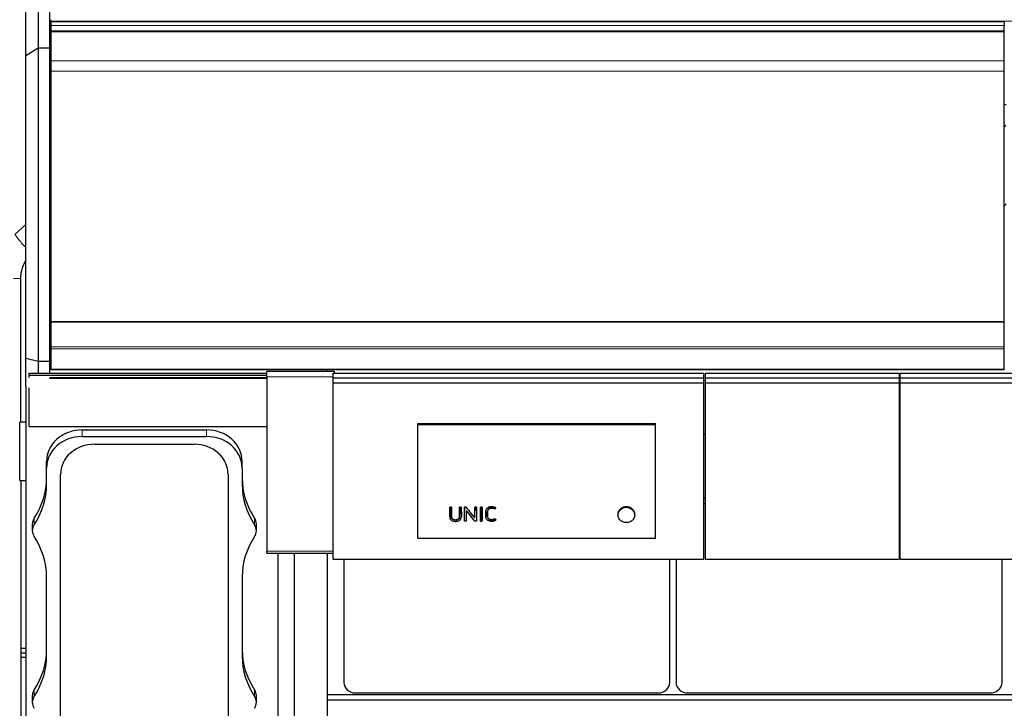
# Model space of a CAD drawing. Header units: inches. Extents: x 0 to 23760, y -13 to 16800.
# Tile 208 of 256: x 16301 to 17961, y 12706 to 13866. Entities that reach past the tile are written whole.
import ezdxf

# ---------------------------------------------------------------- set-up
doc = ezdxf.new("R2010")
doc.units = ezdxf.units.IN
doc.layers.add('1', color=7, linetype='Continuous', true_color=0xffffff)
doc.layers.add('254', color=7, linetype='Continuous', true_color=0xffffff)

msp = doc.modelspace()

# ---------------------------------------------------------------- linework, layer by layer
at = {"layer": '1', "color": 2, "linetype": 'Continuous', "lineweight": 25}
for p, q in [((16332.123, 14094.819), (16332.123, 13818.093)), ((16351.123, 14094.819), (16351.123, 13818.093)), ((16311.123, 13805.35), (16311.123, 14076.192)), ((16353.623, 13863.54), (16353.623, 13866.096)), ((16353.623, 13862.237), (16353.623, 13863.54)), ((17960.623, 13862.237), (16353.623, 13862.237)), ((16353.623, 13862.237), (16353.623, 13845.254)), ((17960.623, 13862.237), (17960.623, 13856.315)), ((16353.623, 13847.409), (16353.623, 13856.315)), ((16353.623, 13846.094), (16353.623, 13847.409)), ((16353.623, 13845.938), (16353.623, 13846.094)), ((16353.623, 13845.825), (16353.623, 13845.938)), ((16353.623, 13796.982), (16353.623, 13845.825)), ((16353.623, 13845.254), (16353.623, 13839.02)), ((17960.623, 13847.409), (17960.623, 13856.315)), ((17960.623, 13846.094), (17960.623, 13847.409)), ((17960.623, 13845.938), (17960.623, 13846.094)), ((17960.623, 13845.825), (17960.623, 13845.938)), ((17960.623, 13796.982), (17960.623, 13845.825)), ((16353.623, 13839.02), (16353.623, 13818.096)), ((16332.123, 13818.093), (16311.123, 13805.35)), ((16351.123, 13818.093), (16332.123, 13818.093)), ((16332.123, 13818.093), (16332.123, 13290.266)), ((16351.123, 13818.093), (16351.123, 13290.266)), ((16353.623, 13818.096), (16353.623, 13774.387)), ((16311.123, 13295.406), (16311.123, 13805.35)), ((16353.623, 13779.241), (16353.623, 13796.982)), ((17960.623, 13779.241), (17960.623, 13796.982)), ((16353.623, 13357.479), (16353.623, 13779.241)), ((17960.623, 13357.479), (17960.623, 13779.241)), ((16353.623, 13774.387), (16353.623, 13294.335)), ((17960.623, 13723.054), (17963.619, 13723.054)), ((16353.624, 13560.065), (16351.123, 13557.762)), ((16311.125, 13520.913), (16293.573, 13504.743)), ((16351.124, 13500.656), (16353.625, 13502.96)), ((16303.218, 13187.892), (16302.971, 13430.125)), ((16351.122, 13345.868), (16353.623, 13345.868)), ((16353.623, 13357.479), (17960.623, 13357.479)), ((16353.623, 13356.912), (16353.623, 13357.479)), ((16353.623, 13356.912), (17960.623, 13356.912)), ((16353.623, 13314.771), (16353.623, 13356.912)), ((17960.623, 13356.912), (17960.623, 13357.479)), ((17960.623, 13314.771), (17960.623, 13356.912)), ((16353.623, 13311.662), (16353.623, 13314.771)), ((16353.623, 13277.539), (16353.623, 13311.662)), ((17960.623, 13311.662), (17960.623, 13314.771)), ((17960.623, 13277.539), (17960.623, 13311.662)), ((16311.123, 13248.687), (16311.123, 13295.406)), ((16332.123, 13290.266), (16311.123, 13295.406)), ((16353.623, 13294.335), (16353.623, 13281.535)), ((16332.123, 13290.266), (16332.123, 13270.362)), ((16351.123, 13290.266), (16332.123, 13290.266)), ((16351.123, 13290.266), (16351.123, 13270.362)), ((16353.623, 13281.535), (16353.623, 13276.043)), ((16353.623, 13277.539), (16353.623, 13277.003)), ((16353.623, 13276.043), (16353.623, 13277.003)), ((17960.623, 13277.003), (17960.623, 13277.539)), ((17960.623, 13276.043), (17960.623, 13277.003)), ((16317.147, 13267.365), (16317.147, 13270.362)), ((16317.147, 13270.362), (16717.647, 13270.362)), ((16317.147, 13263.416), (16317.147, 13267.365)), ((16317.147, 13267.365), (16717.647, 13267.365)), ((17960.623, 13276.043), (16353.623, 13276.043)), ((16831.147, 13273.164), (16717.647, 13273.164)), ((16717.647, 13264.394), (16717.647, 13273.164)), ((16717.647, 13264.394), (16717.647, 12970.846)), ((16819.123, 13276.043), (16819.123, 13273.164)), ((16831.147, 13273.164), (16831.147, 13270.831)), ((16311.123, 13248.684), (16311.123, 12563.971)), ((16317.147, 13180.686), (16317.147, 13245.905)), ((16311.123, 13187.901), (16301.123, 13187.901)), ((16301.123, 13089.901), (16301.123, 13187.901)), ((16317.147, 13180.686), (16717.647, 13180.686)), ((16972.385, 13185.589), (17372.885, 13185.589)), ((16972.385, 13183.987), (16972.385, 13185.589)), ((16972.385, 12992.827), (16972.385, 13183.987)), ((16972.385, 13183.987), (17372.885, 13183.987)), ((17372.885, 13183.987), (17372.885, 13185.589)), ((17372.885, 12992.827), (17372.885, 13183.987)), ((16406.147, 13174.97), (16616.147, 13174.97)), ((16406.147, 13163.888), (16616.147, 13163.888)), ((17454.409, 13168.449), (17456.401, 13168.449)), ((17783.427, 13168.449), (17785.42, 13168.449)), ((16427.147, 13150.915), (16595.147, 13150.915)), ((16346.318, 13110.818), (16346.318, 13121.9)), ((16346.318, 13083.119), (16346.318, 13110.818)), ((16675.977, 13110.818), (16675.977, 13121.9)), ((16675.977, 13110.818), (16675.977, 13083.119)), ((16369.943, 12643.364), (16369.943, 13100.174)), ((16652.352, 13100.174), (16652.352, 12643.364)), ((16301.123, 13089.901), (16311.123, 13089.901)), ((16303.889, 12529.212), (16303.318, 13089.89)), ((17025.846, 13044.666), (17025.846, 13045.107)), ((17025.846, 13045.107), (17028.646, 13045.107)), ((17028.646, 13044.666), (17025.846, 13044.666)), ((17028.646, 13044.666), (17028.646, 13045.107)), ((17042.61, 13044.666), (17042.61, 13045.107)), ((17042.61, 13045.107), (17045.411, 13045.107)), ((17045.411, 13044.666), (17042.61, 13044.666)), ((17045.411, 13044.666), (17045.411, 13045.107)), ((17050.636, 13044.666), (17050.636, 13045.107)), ((17053.479, 13045.107), (17050.636, 13045.107)), ((17050.636, 13044.666), (17053.479, 13044.666)), ((17053.479, 13044.666), (17053.479, 13045.107)), ((17068.292, 13044.666), (17068.292, 13045.107)), ((17071.092, 13045.107), (17068.292, 13045.107)), ((17068.292, 13044.666), (17071.092, 13044.666)), ((17071.092, 13044.666), (17071.092, 13045.107)), ((17077.565, 13044.666), (17077.565, 13045.107)), ((17077.565, 13045.107), (17080.366, 13045.107)), ((17080.366, 13044.666), (17077.565, 13044.666)), ((17080.366, 13044.666), (17080.366, 13045.107)), ((17456.376, 13059.992), (17454.376, 13059.992)), ((17456.376, 13050.757), (17454.376, 13050.757)), ((17785.366, 13059.992), (17783.366, 13059.992)), ((17785.366, 13050.757), (17783.366, 13050.757)), ((17025.811, 13029.283), (17025.811, 13028.735)), ((17045.443, 13028.468), (17045.423, 13038.261)), ((17045.443, 13028.451), (17045.443, 13028.468)), ((17050.588, 13021.215), (17050.623, 13038.261)), ((17053.45, 13037.333), (17053.484, 13021.215)), ((17068.192, 13021.215), (17055.274, 13037.824)), ((17060.033, 13036.226), (17066.431, 13027.991)), ((17068.259, 13028.474), (17068.279, 13038.261)), ((17071.104, 13038.261), (17071.14, 13021.215)), ((17077.553, 13038.261), (17077.518, 13021.215)), ((17080.414, 13021.215), (17080.378, 13038.261)), ((17086.629, 13029.189), (17086.629, 13028.641)), ((17089.491, 13029.961), (17089.491, 13030.498)), ((17103.435, 13043.141), (17103.435, 13043.586)), ((17309.47, 13033.144), (17309.47, 13031.512)), ((17337.663, 13031.512), (17337.663, 13033.143)), ((16322.318, 13016.346), (16322.318, 13005.264)), ((16699.977, 13005.264), (16699.977, 13016.346)), ((17050.588, 13021.215), (17050.588, 13021.859)), ((17053.484, 13021.215), (17050.588, 13021.215)), ((17053.484, 13021.215), (17053.484, 13021.859)), ((17071.14, 13021.215), (17068.192, 13021.215)), ((17071.14, 13021.215), (17071.14, 13021.859)), ((17077.518, 13021.215), (17077.518, 13021.859)), ((17077.518, 13021.215), (17080.414, 13021.215)), ((17080.414, 13021.215), (17080.414, 13021.859)), ((17102.205, 13024.63), (17102.205, 13025.226)), ((17102.205, 13024.63), (17103.532, 13022.779)), ((17103.532, 13022.779), (17103.532, 13023.4)), ((16972.385, 12992.827), (17372.885, 12992.827)), ((16717.647, 12967.617), (16717.647, 12970.846)), ((16717.647, 12967.617), (16829.372, 12967.617)), ((16736.123, 12967.611), (16736.117, 12481.439)), ((16764.117, 12481.439), (16764.123, 12967.611)), ((16819.123, 12967.616), (16819.123, 12563.971)), ((16847.385, 12957.273), (16847.385, 12749.406)), ((17396.861, 12749.406), (17396.861, 12957.273)), ((17407.385, 12957.273), (17407.385, 12749.406)), ((17956.861, 12749.406), (17956.861, 12957.273)), ((16346.318, 12793.954), (16346.318, 12927.409)), ((16675.977, 12927.409), (16675.977, 12793.954)), ((16303.605, 12807.262), (16311.123, 12807.262)), ((16303.613, 12799.332), (16311.123, 12799.332)), ((16311.123, 12791.331), (16303.622, 12791.331)), ((16819.199, 12729.387), (21581.123, 12729.387)), ((16867.123, 12731.898), (17377.123, 12731.898)), ((17427.123, 12731.898), (17937.123, 12731.898)), ((16322.318, 12727.18), (16322.318, 12716.099)), ((16699.977, 12716.099), (16699.977, 12727.18)), ((16819.199, 12720.251), (21581.123, 12720.251))]:
    msp.add_line(p, q, dxfattribs=at)
at = {"layer": '1', "color": 110, "linetype": 'Continuous', "lineweight": 13}
for p, q in [((16353.623, 13863.54), (21578.623, 13863.54)), ((16353.623, 13856.315), (17960.623, 13856.315)), ((16353.623, 13847.409), (17960.623, 13847.409)), ((16353.623, 13846.094), (17960.623, 13846.094)), ((16353.623, 13845.938), (17960.623, 13845.938)), ((16353.623, 13845.825), (17960.623, 13845.825)), ((16353.623, 13796.982), (17960.623, 13796.982)), ((16353.623, 13779.241), (17960.623, 13779.241)), ((16302.971, 13430.125), (16302.971, 13430.125)), ((16353.623, 13314.771), (17960.623, 13314.771)), ((16353.623, 13311.662), (17960.623, 13311.662)), ((16353.623, 13277.539), (17960.623, 13277.539)), ((16353.623, 13277.003), (17960.623, 13277.003)), ((16351.127, 13263.416), (16717.647, 13263.416)), ((16351.127, 13261.804), (16717.647, 13261.804)), ((16829.372, 13264.394), (16717.647, 13264.394)), ((16406.147, 13163.888), (16406.147, 13174.97)), ((16616.147, 13163.888), (16616.147, 13174.97)), ((17096.248, 13044.977), (17096.248, 13045.417)), ((17025.834, 13038.261), (17025.834, 13038.728)), ((17028.659, 13038.261), (17028.659, 13038.728)), ((17042.598, 13038.261), (17042.598, 13038.728)), ((17045.423, 13038.261), (17045.423, 13038.728)), ((17045.443, 13028.468), (17045.443, 13029.018)), ((17050.623, 13038.261), (17050.623, 13038.728)), ((17053.45, 13037.333), (17053.45, 13037.334)), ((17060.033, 13036.226), (17060.033, 13036.706)), ((17066.431, 13027.991), (17066.431, 13028.545)), ((17068.259, 13028.474), (17068.259, 13029.023)), ((17068.279, 13038.261), (17068.279, 13038.728)), ((17071.104, 13038.261), (17071.104, 13038.728)), ((17077.553, 13038.261), (17077.553, 13038.728)), ((17080.378, 13038.261), (17080.378, 13038.728)), ((17086.67, 13038.005), (17086.67, 13038.473)), ((17311.9, 13040.071), (17311.9, 13038.615)), ((17335.233, 13040.071), (17335.233, 13038.615)), ((16325.425, 13015.342), (16325.425, 13026.424)), ((16696.87, 13015.342), (16696.87, 13026.424)), ((16717.647, 12970.846), (16829.372, 12970.846)), ((16325.425, 12726.177), (16325.425, 12737.259)), ((16696.87, 12726.177), (16696.87, 12737.259))]:
    msp.add_line(p, q, dxfattribs=at)
at = {"layer": '1', "color": 2, "linetype": 'Continuous', "lineweight": 25}
for centre, major_axis, ratio, start_param, end_param in [((17736.463, 13729.814), (244, 0), 0.46174861, 5.87713446, 5.90943396), ((17736.463, 13596.762), (244, 0), 0.46174861, 5.87713446, 5.90943396), ((16406.147, 13121.9), (-59.83, 0), 0.88701083, 4.71238898, 6.28318531), ((16406.147, 13110.818), (-59.83, 0), 0.88701083, 4.71238898, 6.28318531), ((16616.147, 13121.9), (-59.83, 0), 0.88701083, 3.14159265, 4.71238898), ((16616.147, 13110.818), (-59.83, 0), 0.88701083, 3.14159265, 4.71238898), ((16427.147, 13100.174), (-57.204, 0), 0.88701083, 4.71238898, 6.28318531), ((16595.147, 13100.174), (-57.204, 0), 0.88701083, 3.14159265, 4.71238898), ((16196.147, 13094.201), (150.17, 0), 0.88701083, 5.74936516, 6.28318531), ((16196.147, 13083.119), (150.17, 0), 0.88701083, 5.74936516, 6.28318531), ((16826.147, 13094.201), (150.17, 0), 0.88701083, 3.14159265, 3.67541281), ((16826.147, 13083.119), (150.17, 0), 0.88701083, 3.14159265, 3.67541281), ((17045.4, 13655.623), (-1.929, 1219.029), 0.00090613, 2.10139844, 2.11065922), ((17050.646, 13639.371), (1.909, 1198.887), 0.00090032, 4.17130065, 4.18763657), ((17054.452, 13037.325), (-1.001, 0.044), 0.8870641, 3.78857302, 6.32444833), ((17053.426, 13639.641), (-1.91, 1199.227), 0.00090042, 2.09653496, 2.11197745), ((17050.167, 13640.343), (-759.097, 1185.966), 0.24187472, 1.94425658, 1.95214218), ((17067.258, 13028.482), (-1.001, 0.027), 0.87697787, 0.62372673, 3.16307828), ((17068.302, 13645.62), (1.917, 1206.632), 0.00090256, 4.17603531, 4.18536641), ((17071.082, 13640.951), (-1.911, 1200.848), 0.00090089, 2.0961246, 2.11243929), ((17077.576, 13639.363), (1.909, 1198.88), 0.00090032, 4.17130476, 4.18764073), ((17080.356, 13637.773), (-1.907, 1196.913), 0.00089975, 2.09496152, 2.11131884), ((17323.567, 13031.67), (-14.051, 0), 0.88701083, 3.73269857, 5.69207939), ((16344.647, 13005.264), (-22.33, 0), 0.88701083, 5.74936516, 6.81700546), ((16344.647, 13016.346), (-22.33, 0), 0.88701083, 5.74936516, 6.28318531), ((16677.647, 13016.346), (-22.33, 0), 0.88701083, 3.14159265, 3.67541281), ((16677.647, 13005.264), (-22.33, 0), 0.88701083, 2.6077725, 3.67541281), ((17083.552, 13682.129), (-715.132, 1239.477), 0.23846327, 1.98683067, 1.98854641), ((16196.147, 12927.409), (150.17, 0), 0.88701083, 0, 0.53382015), ((16826.147, 12927.409), (150.17, 0), 0.88701083, 2.6077725, 3.14159265), ((16196.147, 12805.036), (150.17, 0), 0.88701083, 5.74936516, 6.28318531), ((16826.147, 12805.036), (150.17, 0), 0.88701083, 3.14159265, 3.67541281), ((16196.147, 12793.954), (150.17, 0), 0.88701083, 5.74936516, 6.28318531), ((16826.147, 12793.954), (150.17, 0), 0.88701083, 3.14159265, 3.67541281), ((16867.123, 12749.406), (19.738, 0), 0.88701083, 3.14159245, 4.7123892), ((17377.123, 12749.406), (19.738, 0), 0.88701083, 4.71238875, 6.2831855), ((17427.123, 12749.406), (19.738, 0), 0.88701083, 3.14159245, 4.7123892), ((17937.123, 12749.406), (19.738, 0), 0.88701083, 4.71238875, 6.2831855), ((16344.647, 12727.18), (-22.33, 0), 0.88701083, 5.74936516, 6.28318531), ((16677.647, 12727.18), (-22.33, 0), 0.88701083, 3.14159265, 3.67541281), ((16344.647, 12716.099), (-22.33, 0), 0.88701083, 5.74936516, 6.81700546), ((16677.647, 12716.099), (-22.33, 0), 0.88701083, 2.6077725, 3.67541281)]:
    msp.add_ellipse(centre, major_axis=major_axis, ratio=ratio, start_param=start_param, end_param=end_param, dxfattribs=at)
at = {"layer": '1', "color": 110, "linetype": 'Continuous', "lineweight": 13}
for centre, major_axis, ratio, start_param, end_param in [((16307.802, 13489.298), (14.229, -15.445), 0.10445313, 3.14158222, 5.05932818), ((16281.971, 13430.103), (21, 0.021), 0.00044592, 0, 1.13386151)]:
    msp.add_ellipse(centre, major_axis=major_axis, ratio=ratio, start_param=start_param, end_param=end_param, dxfattribs=at)
at = {"layer": '1', "color": 2, "linetype": 'Continuous', "lineweight": 25}
for points, knots in [([(16302.971, 13430.125), (16302.97, 13432.209), (16303.305, 13438.834), (16305.578, 13449.103), (16309.048, 13456.707), (16310.921, 13459.954)], [0, 0, 0, 0, 0.19911853, 0.63889619, 1, 1, 1, 1]), ([(17025.846, 13044.666), (17025.845, 13044.086), (17025.844, 13043.506), (17025.84, 13041.371), (17025.837, 13039.816), (17025.834, 13038.261)], [0, 0, 0, 0, 0.2717687, 0.2717687, 1, 1, 1, 1]), ([(17028.659, 13038.261), (17028.657, 13038.842), (17028.656, 13039.422), (17028.652, 13041.557), (17028.649, 13043.112), (17028.646, 13044.666)], [0, 0, 0, 0, 0.2717687, 0.2717687, 1, 1, 1, 1]), ([(17042.61, 13044.666), (17042.609, 13044.086), (17042.608, 13043.506), (17042.604, 13041.371), (17042.601, 13039.816), (17042.598, 13038.261)], [0, 0, 0, 0, 0.2717687, 0.2717687, 1, 1, 1, 1]), ([(17045.423, 13038.261), (17045.422, 13038.842), (17045.421, 13039.422), (17045.416, 13041.557), (17045.414, 13043.112), (17045.411, 13044.666)], [0, 0, 0, 0, 0.2717687, 0.2717687, 1, 1, 1, 1]), ([(17050.623, 13038.261), (17050.627, 13039.816), (17050.63, 13041.371), (17050.633, 13043.506), (17050.634, 13044.086), (17050.636, 13044.666)], [0, 0, 0, 0, 0.7282313, 0.7282313, 1, 1, 1, 1]), ([(17060.033, 13036.706), (17058.94, 13038.102), (17057.848, 13039.501), (17055.664, 13042.302), (17054.571, 13043.704), (17053.479, 13045.107)], [0, 0, 0, 0, 0.5, 0.5, 1, 1, 1, 1]), ([(17053.479, 13044.666), (17054.544, 13043.295), (17055.608, 13041.924), (17057.42, 13039.591), (17058.166, 13038.629), (17059.286, 13037.187), (17059.66, 13036.707), (17060.033, 13036.226)], [0, 0, 0, 0, 0.48739305, 0.48739305, 0.82913102, 0.82913102, 1, 1, 1, 1]), ([(17068.279, 13038.261), (17068.283, 13039.816), (17068.286, 13041.371), (17068.289, 13043.506), (17068.29, 13044.086), (17068.292, 13044.666)], [0, 0, 0, 0, 0.7282313, 0.7282313, 1, 1, 1, 1]), ([(17071.092, 13044.666), (17071.095, 13043.112), (17071.098, 13041.557), (17071.102, 13039.422), (17071.103, 13038.842), (17071.104, 13038.261)], [0, 0, 0, 0, 0.7282313, 0.7282313, 1, 1, 1, 1]), ([(17077.565, 13044.666), (17077.564, 13044.086), (17077.563, 13043.506), (17077.559, 13041.371), (17077.557, 13039.816), (17077.553, 13038.261)], [0, 0, 0, 0, 0.2717687, 0.2717687, 1, 1, 1, 1]), ([(17080.378, 13038.261), (17080.377, 13038.842), (17080.376, 13039.422), (17080.372, 13041.557), (17080.369, 13043.112), (17080.366, 13044.666)], [0, 0, 0, 0, 0.2717687, 0.2717687, 1, 1, 1, 1]), ([(17096.248, 13045.417), (17095.67, 13045.417), (17095.098, 13045.382), (17093.966, 13045.237), (17093.407, 13045.128), (17092.786, 13044.959), (17092.717, 13044.94), (17092.58, 13044.9), (17092.375, 13044.838), (17091.905, 13044.682), (17091.515, 13044.526), (17091.007, 13044.298), (17090.76, 13044.174), (17090.397, 13043.971), (17090.278, 13043.9), (17090.102, 13043.791), (17090.044, 13043.753), (17089.928, 13043.677), (17089.871, 13043.639), (17089.363, 13043.288), (17088.954, 13042.941), (17088.403, 13042.372), (17088.23, 13042.173), (17088.027, 13041.915), (17087.988, 13041.863), (17087.909, 13041.757), (17087.871, 13041.704), (17087.758, 13041.543), (17087.686, 13041.435), (17087.479, 13041.107), (17087.355, 13040.884), (17087.136, 13040.427), (17087.041, 13040.193), (17086.923, 13039.834), (17086.888, 13039.713), (17086.84, 13039.53), (17086.825, 13039.468), (17086.797, 13039.345), (17086.732, 13039.036), (17086.69, 13038.724), (17086.67, 13038.473)], [0, 0, 0, 0, 0.125, 0.125, 0.25, 0.25, 0.265625, 0.265625, 0.28125, 0.3125, 0.375, 0.375, 0.4375, 0.4375, 0.46875, 0.46875, 0.484375, 0.484375, 0.5, 0.5, 0.625, 0.625, 0.6875, 0.6875, 0.703125, 0.703125, 0.71875, 0.71875, 0.75, 0.75, 0.8125, 0.8125, 0.875, 0.875, 0.90625, 0.90625, 0.921875, 0.921875, 0.9375, 1, 1, 1, 1]), ([(17086.67, 13038.005), (17086.71, 13038.509), (17086.803, 13039.004), (17087.118, 13039.972), (17087.344, 13040.437), (17087.892, 13041.311), (17088.218, 13041.73), (17088.957, 13042.498), (17089.367, 13042.845), (17090.266, 13043.468), (17090.756, 13043.742), (17091.773, 13044.2), (17092.304, 13044.387), (17093.96, 13044.837), (17095.093, 13044.977), (17096.248, 13044.977)], [0, 0, 0, 0, 0.125, 0.125, 0.25, 0.25, 0.375, 0.375, 0.5, 0.5, 0.625, 0.625, 0.75, 0.75, 1, 1, 1, 1]), ([(17103.435, 13043.586), (17102.922, 13043.916), (17102.376, 13044.2), (17101.726, 13044.467), (17101.654, 13044.496), (17101.508, 13044.552), (17101.435, 13044.579), (17101.215, 13044.658), (17101.067, 13044.708), (17100.621, 13044.848), (17100.32, 13044.93), (17099.711, 13045.073), (17099.404, 13045.135), (17098.938, 13045.214), (17098.703, 13045.249), (17098.467, 13045.28), (17098.31, 13045.299), (17098.231, 13045.308), (17097.836, 13045.351), (17097.519, 13045.376), (17096.885, 13045.409), (17096.567, 13045.417), (17096.248, 13045.417)], [0, 0, 0, 0, 0.25, 0.25, 0.28125, 0.28125, 0.3125, 0.3125, 0.375, 0.375, 0.5, 0.5, 0.625, 0.625, 0.6875, 0.71875, 0.71875, 0.75, 0.75, 0.875, 0.875, 1, 1, 1, 1]), ([(17096.248, 13044.977), (17097.523, 13044.977), (17098.795, 13044.849), (17100.636, 13044.415), (17101.239, 13044.226), (17102.38, 13043.754), (17102.922, 13043.471), (17103.435, 13043.141)], [0, 0, 0, 0, 0.5, 0.5, 0.75, 0.75, 1, 1, 1, 1]), ([(17335.233, 13040.071), (17335.072, 13040.279), (17334.737, 13040.685), (17334.376, 13041.069), (17333.815, 13041.631), (17333.416, 13041.985), (17332.779, 13042.484), (17332.561, 13042.646), (17332.223, 13042.88), (17332.109, 13042.956), (17331.878, 13043.107), (17331.761, 13043.18), (17331.172, 13043.54), (17330.684, 13043.8), (17329.677, 13044.266), (17329.157, 13044.473), (17328.354, 13044.742), (17328.083, 13044.825), (17327.738, 13044.92), (17327.669, 13044.938), (17327.53, 13044.974), (17327.323, 13045.027), (17327.114, 13045.075), (17326.418, 13045.226), (17325.856, 13045.317), (17324.723, 13045.439), (17324.152, 13045.47), (17323.432, 13045.47), (17323.288, 13045.468), (17323.071, 13045.463), (17322.999, 13045.46), (17322.854, 13045.455), (17322.494, 13045.438), (17322.137, 13045.409), (17321.285, 13045.318), (17320.723, 13045.228), (17319.892, 13045.048), (17319.341, 13044.913), (17318.797, 13044.748), (17318.46, 13044.635), (17318.392, 13044.612), (17318.258, 13044.566), (17318.058, 13044.494), (17317.861, 13044.419), (17317.469, 13044.263), (17317.213, 13044.153), (17316.456, 13043.803), (17315.97, 13043.544), (17315.267, 13043.117), (17315.037, 13042.968), (17314.7, 13042.734), (17314.588, 13042.655), (17314.423, 13042.533), (17314.368, 13042.492), (17314.259, 13042.409), (17314.205, 13042.368), (17313.724, 13041.99), (17313.322, 13041.635), (17312.759, 13041.071), (17312.397, 13040.685), (17312.061, 13040.279), (17311.9, 13040.071)], [0, 0, 0, 0, 0.03125, 0.0625, 0.0625, 0.125, 0.125, 0.15625, 0.15625, 0.171875, 0.171875, 0.1875, 0.1875, 0.25, 0.25, 0.3125, 0.3125, 0.34375, 0.34375, 0.3515625, 0.3515625, 0.359375, 0.375, 0.375, 0.4375, 0.4375, 0.5, 0.5, 0.515625, 0.515625, 0.5234375, 0.5234375, 0.53125, 0.5625, 0.5625, 0.625, 0.625, 0.65625, 0.6875, 0.6875, 0.6953125, 0.6953125, 0.703125, 0.71875, 0.71875, 0.75, 0.75, 0.8125, 0.8125, 0.84375, 0.84375, 0.859375, 0.859375, 0.8671875, 0.8671875, 0.875, 0.875, 0.9375, 0.9375, 0.96875, 1, 1, 1, 1]), ([(17025.834, 13038.261), (17025.828, 13035.35), (17025.821, 13032.439), (17025.814, 13028.799), (17025.785, 13028.071), (17026, 13026.619), (17026.236, 13025.887), (17026.977, 13024.541), (17027.463, 13023.925), (17028.641, 13022.857), (17029.336, 13022.403), (17030.826, 13021.691), (17031.639, 13021.425), (17033.278, 13021.058), (17034.116, 13020.952), (17035.826, 13020.882), (17036.678, 13020.915), (17038.354, 13021.133), (17039.191, 13021.32), (17040.778, 13021.863), (17041.537, 13022.225), (17042.897, 13023.123), (17043.5, 13023.662), (17044.476, 13024.881), (17044.855, 13025.541), (17045.344, 13026.982), (17045.445, 13027.719), (17045.443, 13028.468)], [0, 0, 0, 0, 0.25, 0.25, 0.3125, 0.3125, 0.375, 0.375, 0.4375, 0.4375, 0.5, 0.5, 0.5625, 0.5625, 0.625, 0.625, 0.6875, 0.6875, 0.75, 0.75, 0.8125, 0.8125, 0.875, 0.875, 0.9375, 0.9375, 1, 1, 1, 1]), ([(17025.811, 13029.283), (17025.811, 13029.502), (17025.813, 13029.721), (17025.815, 13030.032), (17025.815, 13030.123), (17025.816, 13030.306), (17025.816, 13030.58), (17025.818, 13031.219), (17025.82, 13032.499), (17025.823, 13033.597), (17025.827, 13035.793), (17025.831, 13037.26), (17025.834, 13038.728)], [0, 0, 0, 0, 0.06982152, 0.06982152, 0.0988896, 0.0988896, 0.12795768, 0.18609383, 0.30236614, 0.53491076, 0.53491076, 1, 1, 1, 1]), ([(17028.659, 13038.728), (17028.662, 13037.166), (17028.667, 13034.827), (17028.673, 13032.103), (17028.675, 13030.937), (17028.676, 13030.5), (17028.676, 13030.451), (17028.676, 13030.354), (17028.676, 13030.208), (17028.674, 13029.868), (17028.675, 13029.577), (17028.683, 13029.334), (17028.685, 13029.286), (17028.689, 13029.189), (17028.698, 13029.043), (17028.71, 13028.899), (17028.742, 13028.611), (17028.771, 13028.419), (17028.848, 13028.04), (17028.896, 13027.852), (17028.97, 13027.618), (17028.985, 13027.571), (17029.017, 13027.478), (17029.034, 13027.432), (17029.086, 13027.293), (17029.124, 13027.202), (17029.204, 13027.022), (17029.247, 13026.933), (17029.338, 13026.758), (17029.386, 13026.672), (17029.538, 13026.416), (17029.65, 13026.25), (17029.834, 13026.009), (17029.899, 13025.93), (17030, 13025.814), (17030.034, 13025.775), (17030.105, 13025.699), (17030.14, 13025.662), (17030.322, 13025.476), (17030.477, 13025.337), (17030.803, 13025.076), (17030.975, 13024.955), (17031.247, 13024.786), (17031.34, 13024.732), (17031.482, 13024.654), (17031.53, 13024.628), (17031.627, 13024.578), (17031.676, 13024.554), (17031.922, 13024.435), (17032.123, 13024.349), (17032.535, 13024.197), (17032.745, 13024.129), (17033.067, 13024.041), (17033.175, 13024.014), (17033.338, 13023.976), (17033.393, 13023.964), (17033.503, 13023.941), (17033.557, 13023.93), (17033.832, 13023.876), (17034.052, 13023.841), (17034.494, 13023.785), (17034.937, 13023.743), (17035.384, 13023.729), (17035.831, 13023.73), (17036.055, 13023.737), (17036.336, 13023.755), (17036.393, 13023.759), (17036.505, 13023.768), (17036.673, 13023.783), (17036.84, 13023.802), (17037.172, 13023.846), (17037.391, 13023.882), (17037.824, 13023.969), (17038.038, 13024.02), (17038.303, 13024.094), (17038.356, 13024.109), (17038.461, 13024.14), (17038.513, 13024.156), (17038.67, 13024.207), (17038.878, 13024.279), (17039.082, 13024.36), (17039.234, 13024.425), (17039.285, 13024.448), (17039.385, 13024.493), (17039.435, 13024.517), (17039.68, 13024.636), (17039.87, 13024.74), (17040.233, 13024.966), (17040.407, 13025.087), (17040.657, 13025.283), (17040.738, 13025.351), (17040.836, 13025.439), (17040.856, 13025.457), (17040.895, 13025.492), (17040.952, 13025.546), (17041.008, 13025.601), (17041.191, 13025.785), (17041.327, 13025.939), (17041.515, 13026.179), (17041.575, 13026.261), (17041.69, 13026.427), (17041.773, 13026.553), (17041.85, 13026.683), (17041.9, 13026.77), (17041.924, 13026.814), (17041.995, 13026.947), (17042.04, 13027.037), (17042.123, 13027.217), (17042.162, 13027.308), (17042.233, 13027.491), (17042.266, 13027.584), (17042.357, 13027.862), (17042.406, 13028.051), (17042.466, 13028.338), (17042.483, 13028.434), (17042.513, 13028.627), (17042.551, 13028.918), (17042.57, 13029.208), (17042.577, 13029.45), (17042.578, 13029.499), (17042.579, 13029.595), (17042.579, 13029.644), (17042.579, 13029.789), (17042.58, 13030.08), (17042.583, 13030.759), (17042.586, 13032.116), (17042.592, 13034.835), (17042.595, 13037.17), (17042.598, 13038.728)], [0, 0, 0, 0, 0.125, 0.1875, 0.21875, 0.21875, 0.22265625, 0.22265625, 0.2265625, 0.234375, 0.25, 0.25, 0.25390625, 0.25390625, 0.2578125, 0.265625, 0.265625, 0.28125, 0.28125, 0.296875, 0.296875, 0.30078125, 0.30078125, 0.3046875, 0.3046875, 0.3125, 0.3125, 0.3203125, 0.3203125, 0.328125, 0.328125, 0.34375, 0.34375, 0.3515625, 0.3515625, 0.35546875, 0.35546875, 0.359375, 0.359375, 0.375, 0.375, 0.390625, 0.390625, 0.3984375, 0.3984375, 0.40234375, 0.40234375, 0.40625, 0.40625, 0.421875, 0.421875, 0.4375, 0.4375, 0.4453125, 0.4453125, 0.44921875, 0.44921875, 0.453125, 0.453125, 0.46875, 0.46875, 0.484375, 0.5, 0.5, 0.515625, 0.515625, 0.51953125, 0.51953125, 0.5234375, 0.53125, 0.53125, 0.546875, 0.546875, 0.5625, 0.5625, 0.56640625, 0.56640625, 0.5703125, 0.5703125, 0.578125, 0.5859375, 0.5859375, 0.58984375, 0.58984375, 0.59375, 0.59375, 0.609375, 0.609375, 0.625, 0.625, 0.6328125, 0.6328125, 0.63476563, 0.63476563, 0.63671875, 0.640625, 0.640625, 0.65625, 0.65625, 0.6640625, 0.6640625, 0.671875, 0.67578125, 0.67578125, 0.6796875, 0.6796875, 0.6875, 0.6875, 0.6953125, 0.6953125, 0.703125, 0.703125, 0.71875, 0.71875, 0.7265625, 0.7265625, 0.734375, 0.75, 0.75, 0.75390625, 0.75390625, 0.7578125, 0.7578125, 0.765625, 0.78125, 0.8125, 0.875, 1, 1, 1, 1]), ([(17042.598, 13038.261), (17042.592, 13035.195), (17042.59, 13032.128), (17042.577, 13028.679), (17042.551, 13028.296), (17042.426, 13027.532), (17042.324, 13027.146), (17042.024, 13026.398), (17041.831, 13026.044), (17041.358, 13025.372), (17041.076, 13025.054), (17040.124, 13024.221), (17039.329, 13023.8), (17037.622, 13023.269), (17036.704, 13023.132), (17034.904, 13023.098), (17033.991, 13023.195), (17032.256, 13023.636), (17031.426, 13024.006), (17030.408, 13024.786), (17030.101, 13025.088), (17029.587, 13025.737), (17029.373, 13026.088), (17028.861, 13027.193), (17028.712, 13027.984), (17028.669, 13029.17), (17028.677, 13029.565), (17028.675, 13030.355), (17028.673, 13031.541), (17028.667, 13034.308), (17028.662, 13036.68), (17028.659, 13038.261)], [0, 0, 0, 0, 0.25, 0.25, 0.28125, 0.28125, 0.3125, 0.3125, 0.34375, 0.34375, 0.375, 0.375, 0.4375, 0.4375, 0.5, 0.5, 0.5625, 0.5625, 0.625, 0.625, 0.65625, 0.65625, 0.6875, 0.6875, 0.75, 0.75, 0.78125, 0.78125, 0.8125, 0.875, 1, 1, 1, 1]), ([(17068.259, 13029.023), (17068.259, 13028.977), (17068.255, 13028.932), (17068.242, 13028.864), (17068.237, 13028.842), (17068.224, 13028.797), (17068.217, 13028.775), (17068.2, 13028.732), (17068.191, 13028.71), (17068.171, 13028.668), (17068.159, 13028.647), (17068.135, 13028.607), (17068.122, 13028.587), (17068.094, 13028.548), (17068.079, 13028.529), (17068.048, 13028.492), (17068.031, 13028.474), (17067.996, 13028.44), (17067.978, 13028.423), (17067.94, 13028.391), (17067.921, 13028.376), (17067.88, 13028.346), (17067.859, 13028.332), (17067.815, 13028.306), (17067.793, 13028.293), (17067.747, 13028.27), (17067.724, 13028.259), (17067.676, 13028.239), (17067.652, 13028.23), (17067.602, 13028.213), (17067.577, 13028.206), (17067.527, 13028.192), (17067.501, 13028.187), (17067.449, 13028.177), (17067.423, 13028.173), (17067.37, 13028.167), (17067.344, 13028.165), (17067.29, 13028.162), (17067.264, 13028.162), (17067.211, 13028.163), (17067.184, 13028.165), (17067.131, 13028.17), (17067.105, 13028.173), (17067.053, 13028.182), (17067.027, 13028.187), (17066.976, 13028.199), (17066.95, 13028.206), (17066.9, 13028.221), (17066.876, 13028.23), (17066.827, 13028.249), (17066.804, 13028.259), (17066.734, 13028.292), (17066.689, 13028.318), (17066.627, 13028.36), (17066.606, 13028.375), (17066.567, 13028.406), (17066.548, 13028.422), (17066.494, 13028.472), (17066.461, 13028.507), (17066.431, 13028.545)], [0, 0, 0, 0, 0.0625, 0.0625, 0.09375, 0.09375, 0.125, 0.125, 0.15625, 0.15625, 0.1875, 0.1875, 0.21875, 0.21875, 0.25, 0.25, 0.28125, 0.28125, 0.3125, 0.3125, 0.34375, 0.34375, 0.375, 0.375, 0.40625, 0.40625, 0.4375, 0.4375, 0.46875, 0.46875, 0.5, 0.5, 0.53125, 0.53125, 0.5625, 0.5625, 0.59375, 0.59375, 0.625, 0.625, 0.65625, 0.65625, 0.6875, 0.6875, 0.71875, 0.71875, 0.75, 0.75, 0.78125, 0.78125, 0.8125, 0.8125, 0.875, 0.875, 0.90625, 0.90625, 0.9375, 0.9375, 1, 1, 1, 1]), ([(17103.532, 13022.779), (17102.969, 13022.425), (17102.355, 13022.137), (17101.101, 13021.652), (17100.456, 13021.447), (17099.121, 13021.136), (17098.437, 13021.03), (17097.069, 13020.909), (17096.381, 13020.888), (17094.996, 13020.942), (17094.313, 13021.022), (17092.972, 13021.289), (17092.308, 13021.478), (17090.42, 13022.207), (17089.278, 13022.934), (17087.987, 13024.342), (17087.625, 13024.862), (17087.06, 13025.953), (17086.863, 13026.54), (17086.696, 13027.428), (17086.66, 13027.727), (17086.625, 13028.328), (17086.629, 13028.632), (17086.631, 13029.539), (17086.634, 13031.353), (17086.639, 13033.772), (17086.644, 13035.889), (17086.646, 13036.796), (17086.647, 13037.4), (17086.646, 13037.703), (17086.67, 13038.005)], [0, 0, 0, 0, 0.0625, 0.0625, 0.125, 0.125, 0.1875, 0.1875, 0.25, 0.25, 0.3125, 0.3125, 0.375, 0.375, 0.5, 0.5, 0.5625, 0.5625, 0.625, 0.625, 0.65625, 0.65625, 0.6875, 0.6875, 0.75, 0.875, 0.9375, 0.96875, 0.96875, 1, 1, 1, 1]), ([(17086.67, 13038.473), (17086.646, 13038.174), (17086.647, 13037.876), (17086.646, 13037.279), (17086.645, 13036.98), (17086.643, 13036.085), (17086.64, 13034.295), (17086.636, 13032.508), (17086.632, 13030.723), (17086.631, 13030.128), (17086.629, 13029.459), (17086.629, 13029.385), (17086.629, 13029.273), (17086.629, 13029.234), (17086.629, 13029.196)], [0, 0, 0, 0, 0.0963484, 0.0963484, 0.19269679, 0.19269679, 0.38539358, 0.77078717, 0.77078717, 0.96348396, 0.96348396, 0.98757106, 0.98757106, 1, 1, 1, 1]), ([(17092.054, 13041.736), (17091.505, 13041.39), (17091.022, 13040.955), (17090.263, 13039.981), (17089.965, 13039.436), (17089.592, 13038.304), (17089.505, 13037.709), (17089.472, 13036.823), (17089.477, 13036.527), (17089.479, 13035.936), (17089.482, 13034.458), (17089.486, 13032.389), (17089.49, 13030.616), (17089.492, 13029.434), (17089.474, 13028.839), (17089.619, 13027.672), (17089.772, 13027.09), (17090.29, 13026.006), (17090.643, 13025.492), (17091.51, 13024.599), (17092.039, 13024.223), (17093.202, 13023.629), (17093.837, 13023.421), (17095.153, 13023.152), (17095.82, 13023.101), (17097.168, 13023.134), (17097.839, 13023.201), (17099.15, 13023.421), (17099.795, 13023.565), (17101.046, 13023.999), (17101.651, 13024.284), (17102.205, 13024.63)], [0, 0, 0, 0, 0.0625, 0.0625, 0.125, 0.125, 0.1875, 0.1875, 0.21875, 0.21875, 0.25, 0.375, 0.4375, 0.4375, 0.5, 0.5, 0.5625, 0.5625, 0.625, 0.625, 0.6875, 0.6875, 0.75, 0.75, 0.8125, 0.8125, 0.875, 0.875, 0.9375, 0.9375, 1, 1, 1, 1]), ([(17102.205, 13025.226), (17102.067, 13025.141), (17101.926, 13025.06), (17101.64, 13024.906), (17101.349, 13024.759), (17100.9, 13024.563), (17100.591, 13024.448), (17100.278, 13024.34), (17100.12, 13024.291), (17099.878, 13024.222), (17099.797, 13024.2), (17099.634, 13024.157), (17099.553, 13024.137), (17099.144, 13024.041), (17098.815, 13023.977), (17098.155, 13023.869), (17097.824, 13023.826), (17097.324, 13023.778), (17097.157, 13023.765), (17096.822, 13023.744), (17096.654, 13023.737), (17096.317, 13023.729), (17096.149, 13023.73), (17095.894, 13023.737), (17095.809, 13023.74), (17095.639, 13023.75), (17095.554, 13023.755), (17095.299, 13023.777), (17095.131, 13023.796), (17094.796, 13023.844), (17094.63, 13023.873), (17094.302, 13023.94), (17094.139, 13023.978), (17093.815, 13024.065), (17093.655, 13024.113), (17093.456, 13024.18), (17093.417, 13024.194), (17093.338, 13024.222), (17093.298, 13024.237), (17093.181, 13024.281), (17093.027, 13024.342), (17092.876, 13024.409), (17092.728, 13024.478), (17092.654, 13024.514), (17092.437, 13024.625), (17092.296, 13024.703), (17092.021, 13024.871), (17091.888, 13024.959), (17091.693, 13025.1), (17091.598, 13025.172), (17091.504, 13025.248), (17091.443, 13025.298), (17091.412, 13025.324), (17091.322, 13025.402), (17091.263, 13025.455), (17091.149, 13025.564), (17091.093, 13025.619), (17090.931, 13025.787), (17090.829, 13025.902), (17090.635, 13026.14), (17090.543, 13026.262), (17090.414, 13026.45), (17090.351, 13026.545), (17090.291, 13026.642), (17090.252, 13026.707), (17090.233, 13026.74), (17090.176, 13026.839), (17090.14, 13026.905), (17090.07, 13027.039), (17090.037, 13027.106), (17089.942, 13027.309), (17089.886, 13027.446), (17089.785, 13027.723), (17089.741, 13027.863), (17089.664, 13028.147), (17089.632, 13028.291), (17089.598, 13028.472), (17089.591, 13028.508), (17089.579, 13028.581), (17089.573, 13028.617), (17089.557, 13028.726), (17089.547, 13028.799), (17089.506, 13029.162), (17089.495, 13029.453), (17089.49, 13029.89), (17089.49, 13030.035), (17089.491, 13030.254), (17089.491, 13030.363), (17089.491, 13030.472), (17089.491, 13030.545), (17089.491, 13030.581), (17089.49, 13031.2), (17089.486, 13032.949), (17089.482, 13034.846), (17089.479, 13036.234), (17089.479, 13036.453), (17089.478, 13036.599), (17089.478, 13036.672), (17089.478, 13036.886), (17089.476, 13037.027), (17089.476, 13037.168)], [0, 0, 0, 0, 0.01962131, 0.01962131, 0.03924262, 0.05886393, 0.07848523, 0.07848523, 0.09810654, 0.09810654, 0.1079172, 0.1079172, 0.11772785, 0.11772785, 0.15697047, 0.15697047, 0.19621309, 0.19621309, 0.2158344, 0.2158344, 0.2354557, 0.2354557, 0.25507701, 0.25507701, 0.26488767, 0.26488767, 0.27469832, 0.27469832, 0.29431963, 0.29431963, 0.31394094, 0.31394094, 0.33356225, 0.33356225, 0.35318356, 0.35318356, 0.35808888, 0.35808888, 0.36299421, 0.36299421, 0.37280486, 0.38261552, 0.38261552, 0.39242617, 0.39242617, 0.41204748, 0.41204748, 0.43166879, 0.43166879, 0.44147945, 0.44638477, 0.44638477, 0.4512901, 0.4512901, 0.46110075, 0.46110075, 0.47091141, 0.47091141, 0.49053272, 0.49053272, 0.51015403, 0.51015403, 0.51996468, 0.52487001, 0.52487001, 0.52977533, 0.52977533, 0.53958599, 0.53958599, 0.54939664, 0.54939664, 0.56901795, 0.56901795, 0.58863926, 0.58863926, 0.60826057, 0.60826057, 0.6131659, 0.6131659, 0.61807122, 0.61807122, 0.62788188, 0.62788188, 0.66712449, 0.66712449, 0.6867458, 0.6867458, 0.69655646, 0.70146178, 0.70146178, 0.70636711, 0.70636711, 0.78485235, 0.94182282, 0.96144412, 0.97125478, 0.97125478, 0.98106543, 0.98106543, 1, 1, 1, 1]), ([(17098.964, 13042.529), (17097.795, 13042.796), (17096.578, 13042.915), (17094.801, 13042.747), (17094.207, 13042.632), (17093.077, 13042.283), (17092.546, 13042.046), (17092.054, 13041.736)], [0, 0, 0, 0, 0.5, 0.5, 0.75, 0.75, 1, 1, 1, 1]), ([(17103.435, 13043.141), (17103.344, 13043.017), (17103.253, 13042.893), (17102.803, 13042.28), (17102.444, 13041.791), (17102.085, 13041.302)], [0, 0, 0, 0, 0.20246304, 0.20246304, 1, 1, 1, 1]), ([(17312.239, 13023.93), (17311.371, 13024.993), (17310.697, 13026.158), (17309.993, 13028.019), (17309.813, 13028.65), (17309.56, 13029.932), (17309.488, 13030.588), (17309.442, 13032.543), (17309.632, 13033.833), (17310.457, 13036.35), (17311.074, 13037.525), (17311.9, 13038.615)], [0, 0, 0, 0, 0.25, 0.25, 0.375, 0.375, 0.5, 0.5, 0.75, 0.75, 1, 1, 1, 1]), ([(17311.9, 13040.071), (17311.074, 13039.004), (17310.457, 13037.857), (17310.019, 13036.555), (17309.994, 13036.478), (17309.946, 13036.324), (17309.923, 13036.246), (17309.855, 13036.014), (17309.814, 13035.858), (17309.701, 13035.391), (17309.639, 13035.079), (17309.51, 13034.223), (17309.469, 13033.679), (17309.47, 13033.131)], [0, 0, 0, 0, 0.51746442, 0.51746442, 0.54980595, 0.54980595, 0.58214748, 0.58214748, 0.64683053, 0.64683053, 0.77619664, 0.77619664, 1, 1, 1, 1]), ([(17335.233, 13038.615), (17336.059, 13037.525), (17336.676, 13036.35), (17337.501, 13033.833), (17337.691, 13032.543), (17337.645, 13030.588), (17337.573, 13029.932), (17337.321, 13028.65), (17337.141, 13028.019), (17336.436, 13026.158), (17335.763, 13024.993), (17334.894, 13023.93)], [0, 0, 0, 0, 0.25, 0.25, 0.5, 0.5, 0.625, 0.625, 0.75, 0.75, 1, 1, 1, 1]), ([(17337.663, 13033.153), (17337.663, 13033.212), (17337.663, 13033.27), (17337.66, 13033.409), (17337.657, 13033.528), (17337.652, 13033.648), (17337.648, 13033.728), (17337.646, 13033.768), (17337.624, 13034.127), (17337.59, 13034.443), (17337.448, 13035.386), (17337.298, 13036.004), (17336.993, 13036.916), (17336.878, 13037.217), (17336.717, 13037.591), (17336.684, 13037.665), (17336.616, 13037.814), (17336.581, 13037.888), (17336.474, 13038.11), (17336.1, 13038.842), (17335.646, 13039.537), (17335.233, 13040.071)], [0, 0, 0, 0, 0.02404112, 0.02404112, 0.05657308, 0.07283906, 0.07283906, 0.08910505, 0.08910505, 0.2192329, 0.2192329, 0.4794886, 0.4794886, 0.60961645, 0.60961645, 0.64214841, 0.64214841, 0.67468037, 0.67468037, 0.7397443, 1, 1, 1, 1]), ([(17334.894, 13023.93), (17334.243, 13023.133), (17333.498, 13022.418), (17331.822, 13021.147), (17330.897, 13020.599), (17328.939, 13019.714), (17327.889, 13019.371), (17325.76, 13018.919), (17324.663, 13018.803), (17322.454, 13018.804), (17321.367, 13018.92), (17319.231, 13019.375), (17318.184, 13019.718), (17316.235, 13020.6), (17315.31, 13021.148), (17313.635, 13022.418), (17312.89, 13023.133), (17312.239, 13023.93)], [0, 0, 0, 0, 0.125, 0.125, 0.25, 0.25, 0.375, 0.375, 0.5, 0.5, 0.625, 0.625, 0.75, 0.75, 0.875, 0.875, 1, 1, 1, 1])]:
    msp.add_open_spline(points, degree=3, knots=knots, dxfattribs=at)
for points in [[(17025.834, 13038.728), (17025.838, 13040.851), (17025.842, 13042.977), (17025.846, 13045.107)], [(17028.646, 13045.107), (17028.65, 13042.977), (17028.654, 13040.851), (17028.659, 13038.728)], [(17042.598, 13038.728), (17042.602, 13040.851), (17042.606, 13042.977), (17042.61, 13045.107)], [(17045.411, 13045.107), (17045.415, 13042.977), (17045.418, 13040.851), (17045.423, 13038.728)], [(17050.636, 13045.107), (17050.632, 13042.977), (17050.628, 13040.851), (17050.623, 13038.728)], [(17068.292, 13045.107), (17068.288, 13042.977), (17068.284, 13040.851), (17068.279, 13038.728)], [(17071.104, 13038.728), (17071.1, 13040.851), (17071.096, 13042.977), (17071.092, 13045.107)], [(17077.553, 13038.728), (17077.558, 13040.851), (17077.561, 13042.977), (17077.565, 13045.107)], [(17080.366, 13045.107), (17080.37, 13042.977), (17080.374, 13040.851), (17080.378, 13038.728)], [(17102.085, 13041.302), (17101.14, 13041.898), (17100.083, 13042.274), (17098.964, 13042.529)]]:
    msp.add_open_spline(points, degree=3, dxfattribs=at)
at = {"layer": '254', "color": 2, "linetype": 'Continuous', "lineweight": 25}
for p, q in [((16829.373, 13262.637), (16829.373, 13270.831)), ((16829.373, 13270.831), (17454.373, 13270.831)), ((16829.373, 13254.167), (16829.373, 13262.637)), ((16829.373, 13262.637), (17454.373, 13262.637)), ((17454.373, 13262.637), (17454.373, 13270.831)), ((17454.373, 13254.167), (17454.373, 13262.637)), ((17456.373, 13270.831), (17456.373, 13262.637)), ((17456.373, 13270.831), (17783.373, 13270.831)), ((17456.373, 13262.637), (17783.373, 13262.637)), ((17456.373, 13262.637), (17456.373, 13254.167)), ((17783.373, 13270.831), (17783.373, 13262.637)), ((17783.373, 13262.637), (17783.373, 13254.167)), ((17785.373, 13262.637), (17785.373, 13270.831)), ((17785.373, 13270.831), (18410.373, 13270.831)), ((17785.373, 13262.637), (18410.373, 13262.637)), ((17785.373, 13254.167), (17785.373, 13262.637)), ((16829.373, 13254.167), (17454.373, 13254.167)), ((16829.373, 12957.275), (16829.373, 13254.167)), ((17454.373, 12957.275), (17454.373, 13254.167)), ((17456.373, 13254.167), (17783.373, 13254.167)), ((17456.373, 13254.167), (17456.373, 12957.275)), ((17783.373, 13254.167), (17783.373, 12957.275)), ((17785.373, 13254.167), (18410.373, 13254.167)), ((17785.373, 12957.275), (17785.373, 13254.167)), ((16829.373, 12957.275), (17454.373, 12957.275)), ((17456.373, 12957.275), (17783.373, 12957.275)), ((17785.373, 12957.275), (18410.373, 12957.275))]:
    msp.add_line(p, q, dxfattribs=at)

doc.saveas('drawing.dxf')
